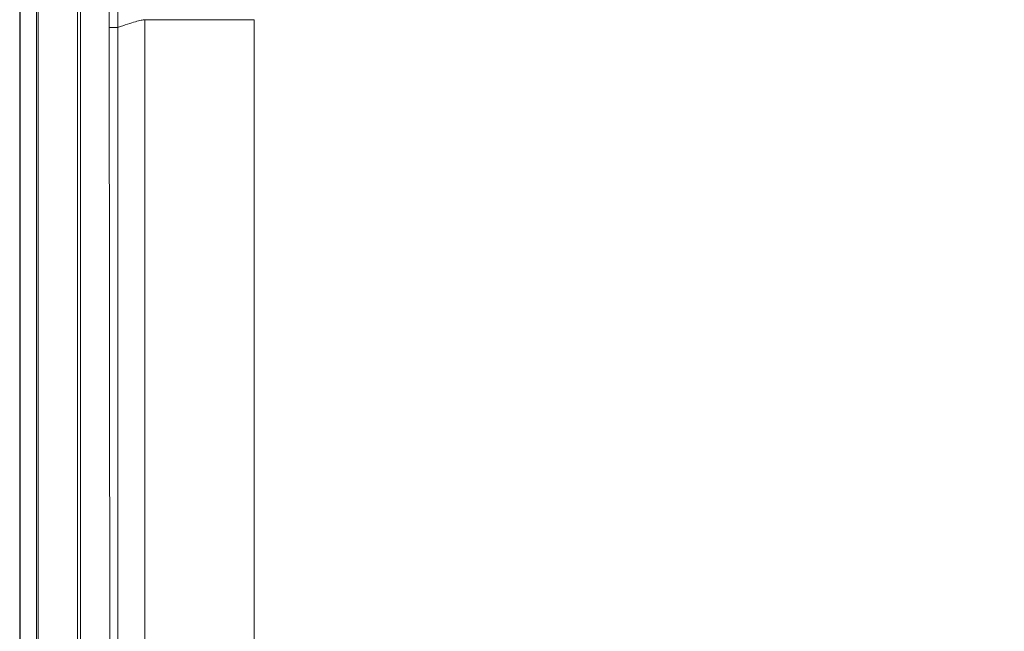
# Model space of a CAD drawing. Header units: millimetres. Extents: x 0 to 863, y 0 to 558.
# Tile 50 of 61: x 733 to 798, y 258 to 298. Entities that reach past the tile are written whole.
import ezdxf

# ---------------------------------------------------------------- set-up
doc = ezdxf.new("R2010")
doc.units = ezdxf.units.MM
doc.styles.add('SLDTEXTSTYLE0', font='TXT', dxfattribs={"width": 0.75})
doc.dimstyles.new('SLDDIMSTYLE0', dxfattribs={"dimtxt": 5.291667, "dimasz": 3.175, "dimexe": 0, "dimexo": 0.0625, "dimgap": 1.322917, "dimtad": 0, "dimtih": 1, "dimtoh": 1, "dimdec": 1, "dimlfac": 2.6, "dimrnd": 1e-09, "dimzin": 12, "dimdsep": 46, "dimtxsty": 'SLDTEXTSTYLE0', "dimsah": 1, "dimcen": 0.09, "dimadec": 0, "dimazin": 3, "dimtfac": 1, "dimtdec": 1, "dimtofl": 0, "dimtmove": 0, "dimatfit": 3, "dimfxl": 1, "dimfrac": 2, "dimtolj": 1, "dimtzin": 12, "dimarcsym": 0})

# ---------------------------------------------------------------- blocks, each defined once
blk = doc.blocks.new('_D_6')
at = {"color": 7, "linetype": 'Continuous', "lineweight": 0}
for p, q in [((768.308, 380.331), (766.699, 380.331)), ((766.699, 380.331), (766.699, 371.923)), ((781.988, 380.331), (783.598, 380.331)), ((783.598, 380.331), (783.598, 371.923)), ((733.351, 334.084), (733.351, 375.775)), ((748.812, 299.552), (748.812, 375.775)), ((733.351, 372.6), (748.812, 372.6)), ((748.812, 372.6), (764.016, 372.6)), ((766.699, 371.923), (768.308, 371.923)), ((783.598, 371.923), (781.988, 371.923))]:
    blk.add_line(p, q, dxfattribs=at)
for points in [[(733.351, 372.6), (736.526, 372.092), (736.526, 373.108)], [(748.812, 372.6), (745.637, 373.108), (745.637, 372.092)]]:
    blk.add_solid(points, dxfattribs=at)
at = {"color": 7, "linetype": 'Continuous', "lineweight": 0, "char_height": 5.2917, "attachment_point": 1, "style": 'SLDTEXTSTYLE0'}
for s, insert in [('1.58', (768.308, 378.745)), ('40.2', (768.308, 370.616))]:
    blk.add_mtext(s, dxfattribs=dict(at, insert=insert))
blk = doc.blocks.new('_D_7')
at = {"color": 7, "linetype": 'Continuous', "lineweight": 0}
for p, q in [((738.621, 335.44), (814.25, 335.44)), ((811.075, 335.44), (811.075, 267.572)), ((802.28, 266.499), (800.671, 266.499)), ((800.671, 266.499), (800.671, 258.091)), ((819.87, 266.499), (821.48, 266.499)), ((821.48, 266.499), (821.48, 258.091)), ((800.671, 258.091), (802.28, 258.091)), ((821.48, 258.091), (819.87, 258.091)), ((811.075, 182.282), (811.075, 249.962)), ((785.428, 182.282), (814.25, 182.282))]:
    blk.add_line(p, q, dxfattribs=at)
for points in [[(811.075, 335.44), (810.567, 332.265), (811.583, 332.265)], [(811.075, 182.282), (811.583, 185.457), (810.567, 185.457)]]:
    blk.add_solid(points, dxfattribs=at)
at = {"color": 7, "linetype": 'Continuous', "lineweight": 0, "char_height": 5.2917, "attachment_point": 1, "style": 'SLDTEXTSTYLE0'}
for s, insert in [('15.68', (802.28, 264.912)), ('398.2', (802.28, 256.784))]:
    blk.add_mtext(s, dxfattribs=dict(at, insert=insert))

msp = doc.modelspace()

# ---------------------------------------------------------------- linework, layer by layer
at = {"color": 7, "linetype": 'Continuous', "lineweight": 15}
for p, q in [((737.158, 215.278), (737.158, 334.288)), ((734.449, 333.981), (734.449, 215.278)), ((734.575, 333.981), (734.575, 215.278)), ((737.351, 208.532), (737.351, 333.943)), ((733.351, 215.278), (733.351, 332.814)), ((733.381, 332.814), (733.38, 215.278)), ((741.602, 298.282), (741.602, 232.897)), ((748.812, 298.282), (748.573, 298.282)), ((748.812, 249.355), (748.812, 298.282)), ((739.255, 297.776), (739.305, 230.432))]:
    msp.add_line(p, q, dxfattribs=at)
for points, knots in [([(739.185, 333.272), (739.186, 333.138), (739.189, 332.78), (739.193, 332.064), (739.201, 330.763), (739.215, 328.237), (739.238, 323.135), (739.249, 317.265), (739.253, 311.347), (739.254, 306.997), (739.256, 302.47), (739.255, 299.44), (739.255, 297.776)], [0, 0, 0, 0, 0.011325, 0.030228, 0.060523, 0.121312, 0.2437, 0.491754, 0.617355, 0.743931, 0.859339, 1, 1, 1, 1]), ([(739.814, 297.776), (739.815, 299.428), (739.815, 302.592), (739.816, 307.139), (739.818, 311.512), (739.819, 316.314), (739.821, 321.349), (739.823, 326.197), (739.824, 330.064), (739.826, 332.315), (739.826, 333.277)], [0, 0, 0, 0, 0.139542, 0.267371, 0.384321, 0.509007, 0.673225, 0.809788, 0.918698, 1, 1, 1, 1]), ([(739.814, 297.776), (740.038, 297.851), (740.476, 297.999), (740.989, 298.154), (741.383, 298.256), (741.529, 298.273), (741.602, 298.282)], [0, 0, 0, 0, 0.259352, 0.509216, 0.754405, 1, 1, 1, 1]), ([(739.814, 297.776), (739.743, 297.776), (739.657, 297.776), (739.468, 297.776), (739.364, 297.776), (739.255, 297.776)], [0, 0, 0, 0, 0.5, 0.5, 1, 1, 1, 1]), ([(739.804, 230.429), (739.806, 233.027), (739.809, 238.639), (739.81, 247.027), (739.811, 255.619), (739.81, 266.79), (739.813, 278.396), (739.814, 289.656), (739.814, 295.322), (739.814, 297.776)], [0, 0, 0, 0, 0.115701, 0.250029, 0.373639, 0.498429, 0.747636, 0.890656, 1, 1, 1, 1])]:
    msp.add_open_spline(points, degree=3, knots=knots, dxfattribs=at)
at = {"color": 8, "linetype": 'Continuous', "lineweight": 15}
msp.add_open_spline([(748.573, 298.282), (748.562, 298.282), (748.467, 298.282), (747.92, 298.282), (747.086, 298.282), (746.016, 298.282), (744.77, 298.282), (743.366, 298.282), (742.19, 298.282), (741.602, 298.282)], degree=3, knots=[0, 0, 0, 0, 0.02129, 0.18441, 0.347443, 0.510462, 0.673516, 0.836656, 1, 1, 1, 1], dxfattribs=at)

# ---------------------------------------------------------------- dimensions: what is measured, and where the dimension line sits
at = {"color": 7, "linetype": 'Continuous', "lineweight": 0}
dim = msp.add_linear_dim(base=(733.351, 372.6), p1=(748.812, 298.282), p2=(733.351, 332.814), dimstyle='SLDDIMSTYLE0', dxfattribs=at)
dim.commit()
dim.dimension.update_dxf_attribs({"geometry": '_D_6', "text_midpoint": (775.148, 372.6), "dimtype": 160})
dim = msp.add_linear_dim(base=(811.075, 182.282), p1=(737.351, 335.44), p2=(784.158, 182.282), angle=90, dimstyle='SLDDIMSTYLE0', dxfattribs=at)
dim.commit()
dim.dimension.update_dxf_attribs({"geometry": '_D_7', "text_midpoint": (811.075, 258.767), "dimtype": 160})

doc.saveas('drawing.dxf')
